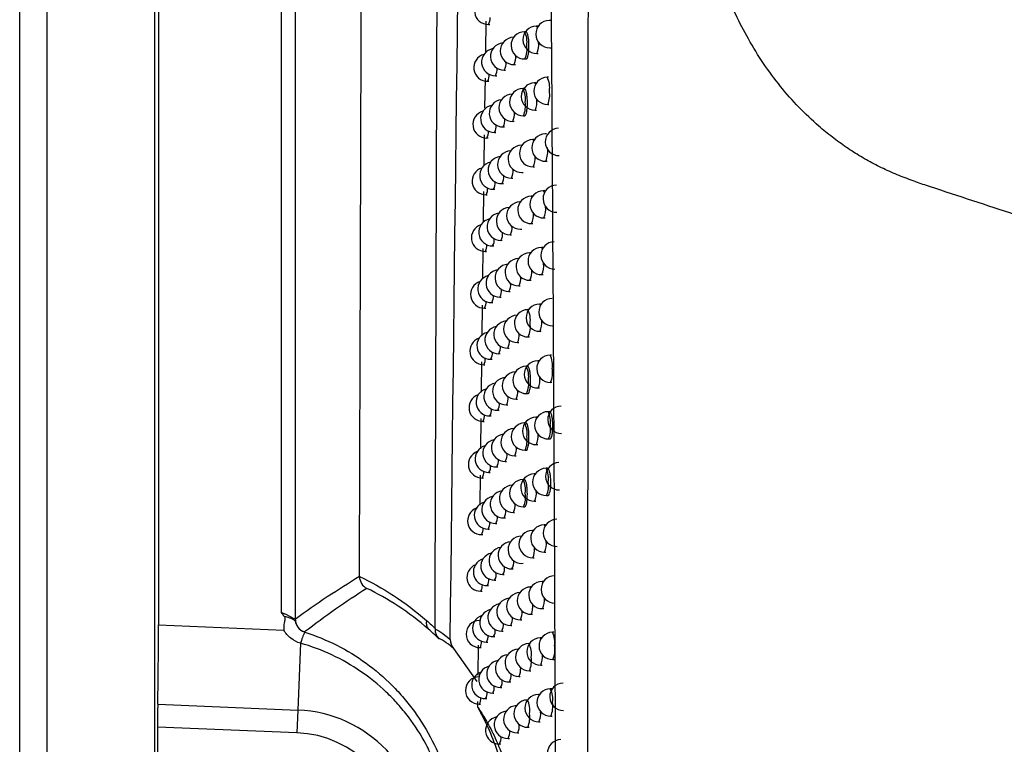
# Model space of a CAD drawing. Header units: millimetres. Extents: x 15231 to 16570, y 10019 to 11489.
# Tile 89 of 206: x 15896 to 15932, y 10618 to 10645. Entities that reach past the tile are written whole.
import ezdxf

# ---------------------------------------------------------------- set-up
doc = ezdxf.new("R2010")
doc.units = ezdxf.units.MM

msp = doc.modelspace()

# ---------------------------------------------------------------- linework, layer by layer
at = {"color": 7, "linetype": 'Continuous', "lineweight": 25}
for p, q in [((15901.004, 10564.564), (15901.004, 10924.651)), ((15896.047, 10564.608), (15896.047, 10924.608)), ((15897.047, 10924.608), (15897.047, 10564.608)), ((15901.135, 10736.72), (15901.135, 10622.496)), ((15905.644, 10622.948), (15905.644, 10736.505)), ((15906.144, 10736.505), (15906.144, 10622.71)), ((15913.13, 10644.617), (15913.115, 10643.506)), ((15915.507, 10644.645), (15915.455, 10644.644)), ((15913.228, 10644.496), (15913.275, 10644.496)), ((15914.6, 10644.233), (15914.549, 10644.232)), ((15915.035, 10644.439), (15914.983, 10644.438)), ((15914.154, 10644.027), (15914.152, 10644.027)), ((15915.473, 10643.645), (15915.521, 10643.645)), ((15914.567, 10643.232), (15914.615, 10643.233)), ((15915.001, 10643.438), (15915.049, 10643.439)), ((15913.809, 10642.822), (15913.857, 10642.823)), ((15914.17, 10643.027), (15914.218, 10643.028)), ((15913.102, 10642.535), (15913.087, 10641.425)), ((15913.485, 10642.618), (15913.533, 10642.619)), ((15915.433, 10642.565), (15915.382, 10642.564)), ((15913.198, 10642.415), (15913.245, 10642.416)), ((15914.544, 10642.153), (15914.493, 10642.152)), ((15914.97, 10642.359), (15914.919, 10642.358)), ((15914.937, 10641.358), (15914.985, 10641.359)), ((15915.4, 10641.564), (15915.447, 10641.565)), ((15914.511, 10641.152), (15914.559, 10641.153)), ((15913.767, 10640.743), (15913.815, 10640.744)), ((15914.121, 10640.947), (15914.169, 10640.948)), ((15913.074, 10640.453), (15913.059, 10639.345)), ((15913.168, 10640.336), (15913.215, 10640.337)), ((15913.45, 10640.539), (15913.497, 10640.54)), ((15914.907, 10640.279), (15914.855, 10640.279)), ((15915.361, 10640.486), (15915.31, 10640.485)), ((15914.873, 10639.279), (15914.921, 10639.28)), ((15915.327, 10639.485), (15915.375, 10639.486)), ((15914.073, 10638.868), (15914.121, 10638.869)), ((15914.455, 10639.073), (15914.503, 10639.074)), ((15913.415, 10638.46), (15913.462, 10638.461)), ((15913.726, 10638.664), (15913.774, 10638.665)), ((15913.046, 10638.373), (15913.033, 10637.265)), ((15913.139, 10638.257), (15913.186, 10638.258)), ((15914.844, 10638.201), (15914.793, 10638.2)), ((15915.29, 10638.407), (15915.239, 10638.406)), ((15914.398, 10637.995), (15914.383, 10637.995)), ((15915.256, 10637.406), (15915.304, 10637.407)), ((15914.811, 10637.2), (15914.859, 10637.201)), ((15914.026, 10636.79), (15914.074, 10636.791)), ((15914.401, 10636.995), (15914.449, 10636.996)), ((15913.022, 10636.292), (15913.008, 10635.185)), ((15913.381, 10636.382), (15913.428, 10636.383)), ((15913.686, 10636.586), (15913.734, 10636.587)), ((15915.22, 10636.33), (15915.169, 10636.329)), ((15913.111, 10636.179), (15913.158, 10636.18)), ((15914.783, 10636.124), (15914.732, 10636.123)), ((15914.337, 10635.918), (15914.329, 10635.917)), ((15915.187, 10635.329), (15915.235, 10635.33)), ((15914.347, 10634.918), (15914.395, 10634.918)), ((15914.749, 10635.123), (15914.798, 10635.124)), ((15913.646, 10634.509), (15913.694, 10634.51)), ((15913.979, 10634.713), (15914.027, 10634.714)), ((15912.997, 10634.211), (15912.984, 10633.105)), ((15913.347, 10634.305), (15913.394, 10634.306)), ((15915.151, 10634.253), (15915.1, 10634.252)), ((15913.082, 10634.103), (15913.129, 10634.103)), ((15914.722, 10634.047), (15914.671, 10634.046)), ((15914.689, 10633.046), (15914.737, 10633.047)), ((15915.118, 10633.252), (15915.166, 10633.253)), ((15914.294, 10632.841), (15914.342, 10632.842)), ((15913.607, 10632.433), (15913.654, 10632.434)), ((15913.934, 10632.637), (15913.982, 10632.638)), ((15915.539, 10632.384), (15915.488, 10632.383)), ((15912.972, 10632.132), (15912.959, 10631.028)), ((15913.054, 10632.027), (15913.101, 10632.027)), ((15913.314, 10632.229), (15913.361, 10632.23)), ((15914.663, 10631.972), (15914.612, 10631.971)), ((15915.084, 10632.177), (15915.033, 10632.176)), ((15915.506, 10631.383), (15915.554, 10631.384)), ((15914.63, 10630.971), (15914.678, 10630.972)), ((15915.051, 10631.176), (15915.099, 10631.177)), ((15913.888, 10630.561), (15913.936, 10630.562)), ((15914.242, 10630.766), (15914.29, 10630.767)), ((15913.568, 10630.358), (15913.616, 10630.358)), ((15915.464, 10630.309), (15915.413, 10630.308)), ((15912.947, 10630.054), (15912.934, 10628.951)), ((15913.027, 10629.952), (15913.074, 10629.952)), ((15913.281, 10630.154), (15913.328, 10630.155)), ((15914.604, 10629.897), (15914.553, 10629.896)), ((15915.018, 10630.102), (15914.967, 10630.102)), ((15914.984, 10629.102), (15915.033, 10629.103)), ((15915.431, 10629.308), (15915.479, 10629.309)), ((15914.571, 10628.896), (15914.619, 10628.897)), ((15913.844, 10628.487), (15913.892, 10628.488)), ((15914.191, 10628.691), (15914.239, 10628.692)), ((15913.248, 10628.08), (15913.296, 10628.081)), ((15913.53, 10628.283), (15913.578, 10628.284)), ((15914.945, 10628.028), (15914.901, 10628.028)), ((15915.391, 10628.235), (15915.34, 10628.234)), ((15912.922, 10627.978), (15912.909, 10626.876)), ((15913, 10627.877), (15913.046, 10627.878)), ((15914.547, 10627.823), (15914.496, 10627.822)), ((15914.919, 10627.028), (15914.967, 10627.029)), ((15915.357, 10627.234), (15915.406, 10627.235)), ((15914.141, 10626.618), (15914.189, 10626.619)), ((15914.514, 10626.822), (15914.562, 10626.823)), ((15913.492, 10626.21), (15913.54, 10626.211)), ((15913.801, 10626.414), (15913.848, 10626.414)), ((15913.217, 10626.007), (15913.264, 10626.008)), ((15914.872, 10625.955), (15914.837, 10625.955)), ((15915.318, 10626.162), (15915.267, 10626.161)), ((15912.973, 10625.804), (15913.02, 10625.805)), ((15915.285, 10625.161), (15915.333, 10625.162)), ((15914.457, 10624.75), (15914.505, 10624.751)), ((15914.855, 10624.955), (15914.903, 10624.956)), ((15914.091, 10624.545), (15914.14, 10624.546)), ((15908.501, 10624.279), (15908.501, 10624.267)), ((15913.455, 10624.137), (15913.503, 10624.138)), ((15913.758, 10624.341), (15913.805, 10624.342)), ((15915.247, 10624.089), (15915.196, 10624.089)), ((15912.946, 10623.732), (15912.993, 10623.733)), ((15913.185, 10623.935), (15913.232, 10623.935)), ((15914.801, 10623.883), (15914.774, 10623.883)), ((15915.214, 10623.089), (15915.262, 10623.09)), ((15912.919, 10622.661), (15912.902, 10622.661)), ((15914.402, 10622.678), (15914.45, 10622.679)), ((15914.792, 10622.883), (15914.84, 10622.884)), ((15901.135, 10622.496), (15905.729, 10622.307)), ((15913.715, 10622.269), (15913.763, 10622.27)), ((15914.043, 10622.473), (15914.091, 10622.474)), ((15915.623, 10622.224), (15915.572, 10622.224)), ((15913.154, 10621.863), (15913.201, 10621.864)), ((15913.419, 10622.066), (15913.467, 10622.067)), ((15915.177, 10622.018), (15915.126, 10622.017)), ((15906.343, 10621.823), (15906.243, 10619.373)), ((15911.949, 10621.633), (15912.802, 10620.423)), ((15912.848, 10621.756), (15912.835, 10620.658)), ((15912.92, 10621.661), (15912.967, 10621.662)), ((15914.763, 10621.813), (15914.712, 10621.812)), ((15915.59, 10621.224), (15915.638, 10621.225)), ((15914.73, 10620.812), (15914.778, 10620.813)), ((15915.144, 10621.018), (15915.193, 10621.018)), ((15912.883, 10620.59), (15912.877, 10620.59)), ((15914.347, 10620.607), (15914.395, 10620.608)), ((15913.673, 10620.199), (15913.721, 10620.2)), ((15913.995, 10620.403), (15914.043, 10620.404)), ((15915.546, 10620.154), (15915.495, 10620.153)), ((15913.123, 10619.793), (15913.171, 10619.794)), ((15913.383, 10619.996), (15913.431, 10619.996)), ((15914.702, 10619.743), (15914.651, 10619.742)), ((15915.1, 10619.948), (15915.058, 10619.947)), ((15901.107, 10619.584), (15906.243, 10619.373)), ((15906.243, 10619.373), (15906.209, 10618.543)), ((15912.824, 10619.685), (15912.821, 10619.498)), ((15912.894, 10619.591), (15912.941, 10619.591)), ((15915.513, 10619.153), (15915.561, 10619.154)), ((15901.1, 10618.752), (15901.1, 10610.463)), ((15906.209, 10618.543), (15901.1, 10618.752)), ((15914.669, 10618.742), (15914.717, 10618.743)), ((15915.076, 10618.947), (15915.124, 10618.948)), ((15913.947, 10618.333), (15913.996, 10618.334)), ((15914.293, 10618.537), (15914.341, 10618.538)), ((15913.632, 10618.129), (15913.68, 10618.13))]:
    msp.add_line(p, q, dxfattribs=at)
at = {"color": 7, "linetype": 'Continuous', "lineweight": 25, "flags": 128}
for points in [[(15914.983, 10644.438), (15914.984, 10644.438), (15915.012, 10644.4), (15915.02, 10644.375)], [(15914.152, 10644.027), (15914.152, 10644.027), (15914.154, 10644.027)], [(15914.919, 10642.358), (15914.919, 10642.358), (15914.948, 10642.32), (15914.953, 10642.306)], [(15914.855, 10640.279), (15914.856, 10640.279), (15914.884, 10640.24), (15914.886, 10640.236)], [(15914.793, 10638.2), (15914.793, 10638.2), (15914.82, 10638.166)], [(15915.239, 10638.406), (15915.239, 10638.406), (15915.268, 10638.368), (15915.279, 10638.331)], [(15914.383, 10637.995), (15914.383, 10637.995), (15914.394, 10637.989)], [(15915.169, 10636.329), (15915.169, 10636.329), (15915.198, 10636.291), (15915.206, 10636.265)], [(15914.732, 10636.123), (15914.732, 10636.123), (15914.756, 10636.097)], [(15914.329, 10635.917), (15914.329, 10635.917), (15914.335, 10635.916)], [(15915.1, 10634.252), (15915.1, 10634.252), (15915.129, 10634.214), (15915.134, 10634.199)], [(15915.033, 10632.176), (15915.033, 10632.176), (15915.062, 10632.138), (15915.064, 10632.133)], [(15914.967, 10630.102), (15914.967, 10630.102), (15914.994, 10630.067)], [(15914.901, 10628.028), (15914.902, 10628.028), (15914.926, 10628.001)], [(15914.837, 10625.955), (15914.837, 10625.955), (15914.858, 10625.935)], [(15915.267, 10626.161), (15915.268, 10626.161), (15915.296, 10626.123), (15915.301, 10626.109)], [(15915.196, 10624.089), (15915.197, 10624.089), (15915.225, 10624.05), (15915.227, 10624.046)], [(15914.774, 10623.883), (15914.774, 10623.883), (15914.792, 10623.869)], [(15912.902, 10622.661), (15912.903, 10622.661), (15912.917, 10622.651)], [(15915.126, 10622.017), (15915.127, 10622.017), (15915.154, 10621.983)], [(15912.877, 10620.59), (15912.877, 10620.59), (15912.883, 10620.589)], [(15915.058, 10619.947), (15915.058, 10619.947), (15915.082, 10619.921)]]:
    msp.add_lwpolyline(points, dxfattribs=at)
at = {"color": 7, "linetype": 'Continuous', "lineweight": 25}
for centre, radius, start, end in [((15913.219, 10644.996), 0.5, 103.8369, 271.0216), ((15912.86, 10644.716), 0.428, 329.0149, 4.8312), ((15915.464, 10644.145), 0.5, 91.0216, 271.0216), ((15914.558, 10643.732), 0.5, 91.0216, 271.0216), ((15914.992, 10643.938), 0.5, 91.0216, 271.0216), ((15913.848, 10643.86), 0.794, 350.7681, 27.9724), ((15914.161, 10643.527), 0.5, 91.0216, 271.0216), ((15913.476, 10643.118), 0.5, 99.6936, 271.0216), ((15913.8, 10643.322), 0.5, 95.0793, 271.0216), ((15913.734, 10643.594), 0.909, 336.5238, 8.7353), ((15914.281, 10643.761), 0.789, 335.8471, 5.8617), ((15913.189, 10642.915), 0.5, 104.6738, 271.0216), ((15913.549, 10643.316), 0.685, 335.0199, 3.0433), ((15913.1, 10642.847), 0.448, 329.2871, 5.7013), ((15913.399, 10643.063), 0.475, 329.6267, 6.8383), ((15912.834, 10642.634), 0.425, 328.9638, 4.6715), ((15915.391, 10642.064), 0.5, 91.0216, 271.0216), ((15914.68, 10642.192), 0.794, 350.7681, 27.9724), ((15914.502, 10641.652), 0.5, 91.0216, 271.0216), ((15914.928, 10641.858), 0.5, 91.0216, 271.0216), ((15913.791, 10641.78), 0.794, 350.7681, 27.9724), ((15913.758, 10641.243), 0.5, 95.9353, 271.0216), ((15914.112, 10641.447), 0.5, 91.0216, 271.0216), ((15914.231, 10641.676), 0.775, 335.7465, 5.4881), ((15914.566, 10641.926), 0.909, 336.5238, 8.7353), ((15913.441, 10641.039), 0.5, 100.5362, 271.0216), ((15913.677, 10641.514), 0.909, 336.5238, 8.7353), ((15913.159, 10640.836), 0.5, 105.5072, 271.0216), ((15913.362, 10640.981), 0.47, 329.5609, 6.6132), ((15913.509, 10641.233), 0.676, 334.9367, 2.7863), ((15913.069, 10640.766), 0.444, 329.2292, 5.5133), ((15915.809, 10640.192), 0.5, 91.0216, 271.0216), ((15912.807, 10640.553), 0.422, 328.9142, 4.5176), ((15914.864, 10639.779), 0.5, 91.0216, 271.0216), ((15915.318, 10639.985), 0.5, 91.0216, 271.0216), ((15914.446, 10639.573), 0.5, 91.0216, 271.0216), ((15914.494, 10639.847), 0.909, 336.5238, 8.7353), ((15913.717, 10639.164), 0.5, 96.786, 271.0216), ((15914.064, 10639.368), 0.5, 92.4889, 271.0216), ((15914.18, 10639.592), 0.761, 335.6486, 5.1339), ((15913.13, 10638.757), 0.5, 106.3372, 271.0216), ((15913.406, 10638.96), 0.5, 101.3745, 271.0216), ((15913.469, 10639.152), 0.668, 334.8556, 2.539), ((15913.326, 10638.9), 0.465, 329.4968, 6.396), ((15912.781, 10638.473), 0.418, 328.8661, 4.3694), ((15913.038, 10638.685), 0.44, 329.1729, 5.3319), ((15915.729, 10638.113), 0.5, 91.0216, 271.0216), ((15914.802, 10637.7), 0.5, 91.0216, 271.0216), ((15915.248, 10637.906), 0.5, 91.0216, 271.0216), ((15914.017, 10637.29), 0.5, 93.3503, 271.0216), ((15914.392, 10637.495), 0.5, 91.0216, 271.0216), ((15914.52, 10637.735), 0.806, 335.9564, 6.2803), ((15913.677, 10637.086), 0.5, 97.6315, 271.0216), ((15914.13, 10637.51), 0.748, 335.5531, 4.7969), ((15913.102, 10636.679), 0.5, 107.1639, 271.0216), ((15913.372, 10636.882), 0.5, 102.2088, 271.0216), ((15913.605, 10637.036), 0.487, 329.7632, 7.3139), ((15913.29, 10636.82), 0.459, 329.4343, 6.1865), ((15912.755, 10636.394), 0.415, 328.8195, 4.2266), ((15913.007, 10636.606), 0.436, 329.1181, 5.157), ((15915.178, 10635.829), 0.5, 91.0216, 271.0216), ((15915.65, 10636.035), 0.5, 91.0216, 271.0216), ((15914.741, 10635.623), 0.5, 91.0216, 271.0216), ((15913.97, 10635.213), 0.5, 94.2056, 271.0216), ((15914.338, 10635.418), 0.5, 91.0216, 271.0216), ((15914.466, 10635.652), 0.79, 335.854, 5.8877), ((15913.338, 10634.805), 0.5, 103.0392, 271.0216), ((15913.637, 10635.009), 0.5, 98.4722, 271.0216), ((15913.721, 10635.209), 0.691, 335.0751, 3.2162), ((15914.08, 10635.429), 0.736, 335.4599, 4.4755), ((15913.073, 10634.602), 0.5, 107.9872, 271.0216), ((15913.564, 10634.956), 0.481, 329.695, 7.0751), ((15912.977, 10634.527), 0.432, 329.0648, 4.9883), ((15913.255, 10634.74), 0.455, 329.3734, 5.9844), ((15912.73, 10634.316), 0.412, 328.7744, 4.0891), ((15915.109, 10633.752), 0.5, 91.0216, 271.0216), ((15915.573, 10633.959), 0.5, 91.0216, 271.0216), ((15914.285, 10633.341), 0.5, 91.0216, 271.0216), ((15914.68, 10633.546), 0.5, 91.0216, 271.0216), ((15913.97, 10633.674), 0.794, 350.7681, 27.9724), ((15913.598, 10632.933), 0.5, 99.3082, 271.0216), ((15913.925, 10633.137), 0.5, 95.055, 271.0216), ((15913.856, 10633.408), 0.909, 336.5238, 8.7353), ((15914.411, 10633.571), 0.776, 335.7544, 5.5171), ((15913.305, 10632.729), 0.5, 103.8659, 271.0216), ((15913.676, 10633.129), 0.682, 334.9918, 2.956), ((15913.045, 10632.527), 0.5, 108.8074, 271.0216), ((15913.22, 10632.662), 0.45, 329.3141, 5.7893), ((15913.523, 10632.877), 0.476, 329.6286, 6.8448), ((15912.947, 10632.45), 0.428, 329.0131, 4.8256), ((15915.497, 10631.883), 0.5, 91.0216, 271.0216), ((15914.786, 10632.01), 0.794, 350.7681, 27.9724), ((15912.704, 10632.239), 0.41, 328.7306, 3.9567), ((15914.621, 10631.471), 0.5, 91.0216, 271.0216), ((15915.042, 10631.676), 0.5, 91.0216, 271.0216), ((15913.91, 10631.598), 0.794, 350.7681, 27.9724), ((15914.233, 10631.266), 0.5, 91.0216, 271.0216), ((15914.672, 10631.745), 0.909, 336.5238, 8.7353), ((15913.559, 10630.857), 0.5, 100.1398, 271.0216), ((15913.88, 10631.061), 0.5, 95.8988, 271.0216), ((15913.796, 10631.333), 0.909, 336.5238, 8.7353), ((15914.356, 10631.491), 0.762, 335.6575, 5.1656), ((15913.018, 10630.452), 0.5, 109.6244, 271.0216), ((15913.272, 10630.654), 0.5, 104.6889, 271.0216), ((15913.633, 10631.051), 0.673, 334.9104, 2.7057), ((15913.185, 10630.585), 0.446, 329.2563, 5.6011), ((15913.483, 10630.8), 0.47, 329.5637, 6.6226), ((15912.679, 10630.163), 0.407, 328.6884, 3.8293), ((15912.917, 10630.373), 0.425, 328.9629, 4.6687), ((15915.422, 10629.808), 0.5, 91.0216, 271.0216), ((15915.902, 10630.014), 0.5, 91.0216, 271.0216), ((15914.712, 10629.935), 0.794, 350.7681, 27.9724), ((15914.562, 10629.396), 0.5, 91.0216, 271.0216), ((15914.975, 10629.602), 0.5, 91.0216, 271.0216), ((15913.852, 10629.524), 0.794, 350.7681, 27.9724), ((15914.598, 10629.67), 0.909, 336.5238, 8.7353), ((15913.835, 10628.987), 0.5, 96.7374, 271.0216), ((15914.182, 10629.191), 0.5, 92.7548, 271.0216), ((15914.302, 10629.412), 0.749, 335.5629, 4.8312), ((15913.521, 10628.783), 0.5, 100.967, 271.0216), ((15913.738, 10629.258), 0.909, 336.5238, 8.7353), ((15912.991, 10628.377), 0.5, 110.4382, 271.0216), ((15913.24, 10628.58), 0.5, 105.5083, 271.0216), ((15913.444, 10628.723), 0.465, 329.5004, 6.4083), ((15913.589, 10628.974), 0.665, 334.8309, 2.4647), ((15913.151, 10628.509), 0.442, 329.2001, 5.4194), ((15915.82, 10627.94), 0.5, 91.0216, 271.0216), ((15912.654, 10628.088), 0.405, 328.6475, 3.7067), ((15912.887, 10628.298), 0.422, 328.9141, 4.5174), ((15914.91, 10627.528), 0.5, 91.0216, 271.0216), ((15915.348, 10627.734), 0.5, 91.0216, 271.0216), ((15914.638, 10627.861), 0.794, 350.7681, 27.9724), ((15914.505, 10627.322), 0.5, 91.0216, 271.0216), ((15913.795, 10627.45), 0.794, 350.7681, 27.9724), ((15914.524, 10627.596), 0.909, 336.5238, 8.7353), ((15913.792, 10626.913), 0.5, 97.5708, 271.0216), ((15914.132, 10627.118), 0.5, 93.6025, 271.0216), ((15913.68, 10627.184), 0.909, 336.5238, 8.7353), ((15914.248, 10627.334), 0.737, 335.4706, 4.5122), ((15913.208, 10626.507), 0.5, 106.3243, 271.0216), ((15913.484, 10626.71), 0.5, 101.7901, 271.0216), ((15913.721, 10626.862), 0.486, 329.743, 7.2428), ((15912.964, 10626.304), 0.5, 111.2489, 271.0216), ((15913.405, 10626.647), 0.46, 329.4387, 6.2014), ((15912.858, 10626.223), 0.418, 328.8668, 4.3717), ((15913.117, 10626.434), 0.438, 329.1454, 5.2441), ((15915.739, 10625.867), 0.5, 91.0216, 271.0216), ((15912.63, 10626.014), 0.402, 328.6079, 3.5888), ((15914.846, 10625.455), 0.5, 91.0216, 271.0216), ((15915.276, 10625.661), 0.5, 91.0216, 271.0216), ((15914.082, 10625.045), 0.5, 94.4441, 271.0216), ((15914.448, 10625.25), 0.5, 91.0216, 271.0216), ((15914.579, 10625.479), 0.774, 335.7434, 5.4766), ((15913.447, 10624.637), 0.5, 102.6093, 271.0216), ((15913.749, 10624.841), 0.5, 98.3993, 271.0216), ((15914.195, 10625.257), 0.726, 335.3804, 4.2071), ((15913.176, 10624.434), 0.5, 107.1369, 271.0216), ((15913.677, 10624.787), 0.48, 329.6763, 7.0098), ((15912.937, 10624.232), 0.5, 112.0565, 271.0216), ((15913.083, 10624.36), 0.434, 329.0922, 5.075), ((15913.366, 10624.573), 0.455, 329.3786, 6.0017), ((15912.83, 10624.15), 0.415, 328.821, 4.2312), ((15915.205, 10623.589), 0.5, 91.0216, 271.0216), ((15915.659, 10623.795), 0.5, 91.0216, 271.0216), ((15912.605, 10623.941), 0.4, 328.5697, 3.4754), ((15914.393, 10623.178), 0.5, 91.0216, 271.0216), ((15914.783, 10623.383), 0.5, 91.0216, 271.0216), ((15914.034, 10622.973), 0.5, 95.28, 271.0216), ((15914.521, 10623.402), 0.761, 335.6478, 5.1312), ((15913.41, 10622.566), 0.5, 103.4245, 271.0216), ((15913.706, 10622.769), 0.5, 99.2232, 271.0216), ((15913.789, 10622.965), 0.677, 334.9441, 2.809), ((15914.142, 10623.182), 0.716, 335.2924, 3.9149), ((15906.644, 10622.711), 0.5, 180.014, 252.2176), ((15911.277, 10622.559), 0.33, 163.4071, 222.8287), ((15912.911, 10622.161), 0.5, 91.0216, 271.0216), ((15913.145, 10622.363), 0.5, 107.9461, 271.0216), ((15913.634, 10622.713), 0.474, 329.6112, 6.7849), ((15909.33, 10620.966), 3.11, 155.9282, 163.9886), ((15909.322, 10620.967), 3.099, 155.8831, 163.9696), ((15913.05, 10622.287), 0.43, 329.0405, 4.9118), ((15913.328, 10622.499), 0.451, 329.32, 5.8089), ((15915.581, 10621.724), 0.5, 91.0216, 271.0216), ((15914.871, 10621.851), 0.794, 350.7681, 27.9724), ((15912.581, 10621.868), 0.398, 328.5328, 3.3664), ((15912.801, 10622.077), 0.413, 328.7766, 4.0959), ((15915.135, 10621.518), 0.5, 91.0216, 271.0216), ((15914.338, 10621.107), 0.5, 92.3879, 271.0216), ((15914.721, 10621.312), 0.5, 91.0216, 271.0216), ((15914.011, 10621.439), 0.794, 350.7681, 27.9724), ((15914.757, 10621.586), 0.909, 336.5238, 8.7353), ((15913.665, 10620.699), 0.5, 100.0426, 271.0216), ((15913.986, 10620.903), 0.5, 96.1104, 271.0216), ((15913.897, 10621.174), 0.909, 336.5238, 8.7353), ((15914.463, 10621.327), 0.748, 335.5546, 4.8023), ((15913.374, 10620.495), 0.5, 104.2361, 271.0216), ((15913.742, 10620.891), 0.668, 334.8649, 2.5674), ((15912.886, 10620.09), 0.5, 91.0216, 271.0216), ((15913.115, 10620.293), 0.5, 108.7521, 271.0216), ((15913.29, 10620.427), 0.446, 329.263, 5.6228), ((15913.591, 10620.64), 0.469, 329.5476, 6.568), ((15913.017, 10620.215), 0.427, 328.9903, 4.7544), ((15915.504, 10619.653), 0.5, 91.0216, 271.0216), ((15915.973, 10619.86), 0.5, 91.0216, 271.0216), ((15914.794, 10619.781), 0.794, 350.7681, 27.9724), ((15912.557, 10619.797), 0.396, 328.4972, 3.2616), ((15912.773, 10620.006), 0.41, 328.7336, 3.9655), ((15914.66, 10619.242), 0.5, 91.0216, 271.0216), ((15915.067, 10619.447), 0.5, 91.0216, 271.0216), ((15913.95, 10619.369), 0.794, 350.7681, 27.9724), ((15906.047, 10614.608), 4.77, 272.3498, 87.6502), ((15913.939, 10618.833), 0.5, 96.9356, 271.0216), ((15914.284, 10619.037), 0.5, 93.2268, 271.0216), ((15914.68, 10619.515), 0.909, 336.5238, 8.7353), ((15913.623, 10618.629), 0.5, 100.8576, 271.0216), ((15913.836, 10619.104), 0.909, 336.5238, 8.7353), ((15914.406, 10619.253), 0.737, 335.4636, 4.4884), ((15913.548, 10618.568), 0.464, 329.4856, 6.3585), ((15913.871, 10618.783), 0.488, 329.7731, 7.349), ((15906.047, 10614.608), 3.938, 272.3498, 87.6502), ((15913.253, 10618.356), 0.442, 329.2074, 5.4431), ((15915.889, 10617.79), 0.5, 91.0216, 271.0216)]:
    msp.add_arc(centre, radius, start, end, dxfattribs=at)
for centre, major_axis, start_param, end_param in [((15901.073, 10622.498), (0, 3.503), 3.729908, 4.711673), ((15901.117, 10618.752), (0, 1.001), 0.588315, 1.57008)]:
    msp.add_ellipse(centre, major_axis=major_axis, ratio=0.01744, start_param=start_param, end_param=end_param, dxfattribs=at)
for points, knots in [([(15908.501, 10624.279), (15908.505, 10625.421), (15908.512, 10627.706), (15908.523, 10631.136), (15908.534, 10634.568), (15908.545, 10638.001), (15908.555, 10641.437), (15908.566, 10644.874), (15908.576, 10648.312), (15908.586, 10651.753), (15908.596, 10655.195), (15908.605, 10658.639), (15908.615, 10662.084), (15908.624, 10665.532), (15908.633, 10668.981), (15908.642, 10672.432), (15908.651, 10675.884), (15908.662, 10680.487), (15908.676, 10686.243), (15908.692, 10693.152), (15908.707, 10700.066), (15908.722, 10706.985), (15908.736, 10713.908), (15908.749, 10720.836), (15908.761, 10727.767), (15908.769, 10732.392), (15908.773, 10734.704)], [0, 0, 0, 0, 0.031265, 0.062529, 0.093792, 0.125055, 0.156317, 0.187579, 0.218842, 0.250105, 0.281369, 0.312634, 0.3439, 0.375168, 0.406437, 0.437709, 0.468983, 0.50026, 0.562744, 0.625219, 0.687688, 0.750151, 0.812612, 0.875072, 0.937534, 1, 1, 1, 1]), ([(15915.745, 10599.69), (15915.708, 10616.063), (15915.635, 10632.446), (15915.382, 10665.227), (15915.202, 10681.62), (15914.95, 10698.002)], [0, 0, 0, 0, 0.5, 0.5, 1, 1, 1, 1]), ([(15928.868, 10638.742), (15928.768, 10638.776), (15928.57, 10638.845), (15928.277, 10638.96), (15927.988, 10639.082), (15927.703, 10639.213), (15927.423, 10639.352), (15927.147, 10639.5), (15926.875, 10639.656), (15926.608, 10639.82), (15926.346, 10639.993), (15926.088, 10640.174), (15925.834, 10640.364), (15925.584, 10640.562), (15924.907, 10641.133), (15923.875, 10642.206), (15922.726, 10643.916), (15921.832, 10645.801), (15921.331, 10647.379), (15921.051, 10648.596), (15920.903, 10649.405), (15920.789, 10650.23), (15920.706, 10651.071), (15920.679, 10651.639), (15920.665, 10651.925)], [0, 0, 0, 0, 0.019371, 0.038659, 0.057881, 0.077054, 0.096194, 0.115318, 0.134445, 0.153591, 0.172772, 0.192007, 0.211312, 0.230704, 0.250198, 0.37317, 0.500212, 0.622297, 0.749422, 0.798222, 0.847582, 0.897601, 0.948377, 1, 1, 1, 1]), ([(15914.615, 10643.239), (15914.619, 10643.238), (15914.635, 10643.231), (15914.661, 10643.277), (15914.689, 10643.374), (15914.709, 10643.515), (15914.716, 10643.68), (15914.711, 10643.851), (15914.695, 10644.008), (15914.669, 10644.133), (15914.636, 10644.218), (15914.612, 10644.228), (15914.6, 10644.232)], [0, 0, 0, 0, 0.03549, 0.143185, 0.250888, 0.358449, 0.465776, 0.572889, 0.679919, 0.787039, 0.894371, 1, 1, 1, 1]), ([(15914.559, 10641.159), (15914.562, 10641.158), (15914.578, 10641.151), (15914.604, 10641.197), (15914.632, 10641.294), (15914.65, 10641.435), (15914.658, 10641.6), (15914.653, 10641.771), (15914.637, 10641.928), (15914.611, 10642.053), (15914.579, 10642.138), (15914.555, 10642.148), (15914.544, 10642.152)], [0, 0, 0, 0, 0.035553, 0.143212, 0.250878, 0.35842, 0.465756, 0.572903, 0.679975, 0.787126, 0.894466, 1, 1, 1, 1]), ([(15928.868, 10638.741), (15928.868, 10638.741), (15929.048, 10638.679), (15930.267, 10638.28), (15936.145, 10636.332), (15944.089, 10633.998), (15969.232, 10627.666), (15992.412, 10624.569), (16016.041, 10624.273), (16022.79, 10624.357), (16041.824, 10625.072), (16061.707, 10627.702), (16085.015, 10633.139), (16094.984, 10636.011), (16101.831, 10638.281), (16103.042, 10638.678), (16103.227, 10638.741)], [0.0831025, 0.0831025, 0.0831025, 0.0831025, 0.0831028, 0.085856, 0.101481, 0.1717935, 0.2030435, 0.4686685, 0.4999594, 0.5311685, 0.5624185, 0.7655435, 0.8124185, 0.898356, 0.913981, 0.916816, 0.916816, 0.916816, 0.916816]), ([(15914.678, 10630.978), (15914.682, 10630.976), (15914.697, 10630.97), (15914.723, 10631.016), (15914.75, 10631.113), (15914.769, 10631.254), (15914.776, 10631.419), (15914.771, 10631.589), (15914.755, 10631.747), (15914.729, 10631.872), (15914.697, 10631.956), (15914.674, 10631.966), (15914.663, 10631.971)], [0, 0, 0, 0, 0.035587, 0.14323, 0.250878, 0.358409, 0.465746, 0.572908, 0.680001, 0.78717, 0.894515, 1, 1, 1, 1]), ([(15915.479, 10629.315), (15915.483, 10629.313), (15915.501, 10629.306), (15915.53, 10629.353), (15915.562, 10629.45), (15915.583, 10629.591), (15915.592, 10629.756), (15915.587, 10629.926), (15915.569, 10630.083), (15915.54, 10630.209), (15915.504, 10630.293), (15915.477, 10630.303), (15915.464, 10630.308)], [0, 0, 0, 0, 0.035035, 0.143011, 0.250973, 0.358655, 0.465907, 0.572782, 0.679517, 0.786415, 0.8937, 1, 1, 1, 1]), ([(15914.619, 10628.903), (15914.623, 10628.902), (15914.638, 10628.895), (15914.663, 10628.941), (15914.69, 10629.038), (15914.708, 10629.179), (15914.715, 10629.344), (15914.711, 10629.515), (15914.695, 10629.672), (15914.67, 10629.797), (15914.638, 10629.882), (15914.615, 10629.892), (15914.604, 10629.896)], [0, 0, 0, 0, 0.035642, 0.143253, 0.250869, 0.358384, 0.465729, 0.57292, 0.68005, 0.787246, 0.894597, 1, 1, 1, 1]), ([(15915.405, 10627.241), (15915.41, 10627.239), (15915.427, 10627.232), (15915.456, 10627.279), (15915.487, 10627.376), (15915.508, 10627.517), (15915.516, 10627.682), (15915.512, 10627.852), (15915.494, 10628.009), (15915.465, 10628.135), (15915.429, 10628.219), (15915.404, 10628.229), (15915.391, 10628.234)], [0, 0, 0, 0, 0.035131, 0.143051, 0.250959, 0.358614, 0.46588, 0.572803, 0.679599, 0.786544, 0.89384, 1, 1, 1, 1]), ([(15914.562, 10626.83), (15914.566, 10626.828), (15914.58, 10626.821), (15914.605, 10626.868), (15914.632, 10626.964), (15914.649, 10627.106), (15914.656, 10627.27), (15914.651, 10627.441), (15914.636, 10627.598), (15914.611, 10627.724), (15914.58, 10627.808), (15914.558, 10627.818), (15914.547, 10627.823)], [0, 0, 0, 0, 0.0356927, 0.143273, 0.2508604, 0.3583606, 0.4657136, 0.572931, 0.6800952, 0.787316, 0.894672, 1, 1, 1, 1]), ([(15908.501, 10624.267), (15908.92, 10624.068), (15909.335, 10623.838), (15910.158, 10623.304), (15910.564, 10623.001), (15910.961, 10622.653)], [0, 0, 0, 0, 0.5, 0.5, 1, 1, 1, 1]), ([(15908.501, 10624.267), (15908.503, 10624.174), (15908.531, 10624.085), (15908.625, 10623.934), (15908.693, 10623.872), (15908.77, 10623.832)], [0, 0, 0, 0, 0.5, 0.5, 1, 1, 1, 1]), ([(15905.644, 10622.948), (15905.772, 10622.899), (15905.895, 10622.84), (15906.08, 10622.743), (15906.142, 10622.707), (15906.144, 10622.71)], [0, 0, 0, 0, 0.5, 0.5, 1, 1, 1, 1]), ([(15905.733, 10622.82), (15905.759, 10622.784), (15905.768, 10622.74), (15905.765, 10622.652), (15905.754, 10622.609), (15905.728, 10622.481), (15905.722, 10622.393), (15905.729, 10622.307)], [0, 0, 0, 0, 0.25, 0.25, 0.5, 0.5, 1, 1, 1, 1]), ([(15905.733, 10622.82), (15905.832, 10622.796), (15905.92, 10622.766), (15906.025, 10622.721), (15906.056, 10622.706), (15906.105, 10622.677), (15906.123, 10622.665), (15906.142, 10622.637), (15906.147, 10622.625), (15906.158, 10622.589), (15906.164, 10622.565), (15906.191, 10622.493), (15906.215, 10622.447), (15906.307, 10622.326), (15906.392, 10622.265), (15906.49, 10622.234)], [0, 0, 0, 0, 0.25, 0.25, 0.375, 0.375, 0.5, 0.5, 0.5625, 0.5625, 0.625, 0.625, 0.75, 0.75, 1, 1, 1, 1]), ([(15910.961, 10622.653), (15911.021, 10622.601), (15911.081, 10622.547), (15911.14, 10622.493), (15911.184, 10622.453), (15911.227, 10622.413), (15911.27, 10622.372)], [0, 0, 0, 0, 0.0003328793, 0.0003328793, 0.0003328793, 0.0005757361, 0.0005757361, 0.0005757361, 0.0005757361]), ([(15906.34, 10621.823), (15906.211, 10621.86), (15906.09, 10621.92), (15905.879, 10622.084), (15905.79, 10622.187), (15905.729, 10622.307)], [0, 0, 0, 0, 0.5, 0.5, 1, 1, 1, 1]), ([(15906.493, 10622.233), (15906.898, 10622.103), (15907.289, 10621.942), (15908.045, 10621.558), (15908.404, 10621.338), (15909.081, 10620.847), (15909.399, 10620.575), (15909.846, 10620.129), (15909.99, 10619.973), (15910.263, 10619.653), (15910.393, 10619.488), (15910.761, 10618.981), (15910.98, 10618.625), (15911.361, 10617.876), (15911.524, 10617.482), (15911.783, 10616.685), (15911.88, 10616.277), (15912.012, 10615.446), (15912.045, 10615.02), (15912.044, 10614.18), (15912.011, 10613.762), (15911.879, 10612.933), (15911.779, 10612.518), (15911.518, 10611.719), (15911.358, 10611.333), (15911.073, 10610.774), (15910.97, 10610.592), (15910.75, 10610.233), (15910.632, 10610.056), (15910.26, 10609.546), (15909.988, 10609.229), (15909.397, 10608.639), (15909.075, 10608.364), (15908.048, 10607.621), (15907.302, 10607.243), (15906.493, 10606.983)], [0, 0, 0, 0, 0.0625, 0.0625, 0.125, 0.125, 0.1875, 0.1875, 0.21875, 0.21875, 0.25, 0.25, 0.3125, 0.3125, 0.375, 0.375, 0.4375, 0.4375, 0.5, 0.5, 0.5625, 0.5625, 0.625, 0.625, 0.6875, 0.6875, 0.71875, 0.71875, 0.75, 0.75, 0.8125, 0.8125, 0.875, 0.875, 1, 1, 1, 1]), ([(15911.412, 10621.989), (15911.343, 10622.055), (15911.275, 10622.119), (15911.206, 10622.182), (15911.15, 10622.234), (15911.093, 10622.285), (15911.035, 10622.335)], [0, 0, 0, 0, 0.0003931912, 0.0003931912, 0.0003931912, 0.0007182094, 0.0007182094, 0.0007182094, 0.0007182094]), ([(15906.343, 10607.393), (15907.131, 10607.617), (15907.861, 10607.959), (15908.872, 10608.648), (15909.188, 10608.904), (15909.772, 10609.458), (15910.042, 10609.758), (15910.411, 10610.243), (15910.528, 10610.411), (15910.747, 10610.752), (15910.848, 10610.927), (15911.132, 10611.46), (15911.292, 10611.829), (15911.552, 10612.597), (15911.652, 10612.997), (15911.784, 10613.794), (15911.817, 10614.195), (15911.818, 10615.004), (15911.785, 10615.416), (15911.653, 10616.215), (15911.556, 10616.607), (15911.362, 10617.18), (15911.29, 10617.369), (15911.129, 10617.743), (15911.04, 10617.928), (15910.755, 10618.465), (15910.538, 10618.804), (15910.173, 10619.286), (15910.045, 10619.441), (15909.774, 10619.744), (15909.632, 10619.891), (15909.19, 10620.311), (15908.876, 10620.564), (15908.211, 10621.019), (15907.859, 10621.221), (15907.119, 10621.568), (15906.737, 10621.711), (15906.343, 10621.823)], [0, 0, 0, 0, 0.125, 0.125, 0.1875, 0.1875, 0.25, 0.25, 0.28125, 0.28125, 0.3125, 0.3125, 0.375, 0.375, 0.4375, 0.4375, 0.5, 0.5, 0.5625, 0.5625, 0.625, 0.625, 0.65625, 0.65625, 0.6875, 0.6875, 0.75, 0.75, 0.78125, 0.78125, 0.8125, 0.8125, 0.875, 0.875, 0.9375, 0.9375, 1, 1, 1, 1]), ([(15912.821, 10619.498), (15912.902, 10619.383), (15912.99, 10619.249), (15913.18, 10618.93), (15913.282, 10618.746), (15913.445, 10618.412), (15913.501, 10618.291), (15913.616, 10618.024), (15913.676, 10617.877), (15913.796, 10617.549), (15913.857, 10617.369), (15913.977, 10616.961), (15914.036, 10616.734), (15914.093, 10616.461)], [0, 0, 0, 0, 0.25, 0.25, 0.5, 0.5, 0.625, 0.625, 0.75, 0.75, 0.875, 0.875, 1, 1, 1, 1]), ([(15912.821, 10619.498), (15912.899, 10619.353), (15913.275, 10618.655), (15913.781, 10617.317), (15914.197, 10614.954), (15914.11, 10612.682), (15913.453, 10611.251), (15913.279, 10610.872)], [0, 0, 0, 0, 0.054825, 0.264547, 0.474286, 0.860772, 1, 1, 1, 1])]:
    msp.add_open_spline(points, degree=3, knots=knots, dxfattribs=at)
for points in [[(15911.27, 10622.372), (15911.362, 10649.203), (15911.438, 10676.203), (15911.501, 10703.317)], [(15911.828, 10621.957), (15912.122, 10648.32), (15912.479, 10674.868), (15912.977, 10701.601)], [(15916.854, 10599.877), (15916.885, 10633.466), (15916.905, 10667.076), (15916.918, 10700.696)], [(15906.144, 10622.71), (15906.93, 10623.284), (15907.715, 10623.798), (15908.501, 10624.279)], [(15908.77, 10623.832), (15908.005, 10623.342), (15907.244, 10622.817), (15906.491, 10622.234)], [(15911.035, 10622.335), (15910.301, 10622.976), (15909.539, 10623.46), (15908.77, 10623.832)], [(15905.733, 10622.82), (15905.704, 10622.862), (15905.674, 10622.905), (15905.644, 10622.948)], [(15906.49, 10622.234), (15906.491, 10622.234), (15906.492, 10622.233), (15906.493, 10622.233)], [(15906.491, 10622.234), (15906.491, 10622.234), (15906.491, 10622.234), (15906.49, 10622.234)], [(15911.27, 10622.341), (15911.269, 10622.206), (15911.323, 10622.079), (15911.412, 10621.989)], [(15911.27, 10622.372), (15911.27, 10622.362), (15911.27, 10622.351), (15911.27, 10622.341)], [(15911.27, 10622.341), (15911.362, 10622.315), (15911.548, 10622.2), (15911.828, 10621.957)], [(15911.949, 10621.633), (15911.678, 10621.865), (15911.499, 10621.971), (15911.412, 10621.989)], [(15911.828, 10621.957), (15911.827, 10621.839), (15911.869, 10621.723), (15911.949, 10621.633)], [(15906.343, 10621.823), (15906.342, 10621.823), (15906.341, 10621.823), (15906.34, 10621.823)]]:
    msp.add_open_spline(points, degree=3, dxfattribs=at)

doc.saveas('drawing.dxf')
